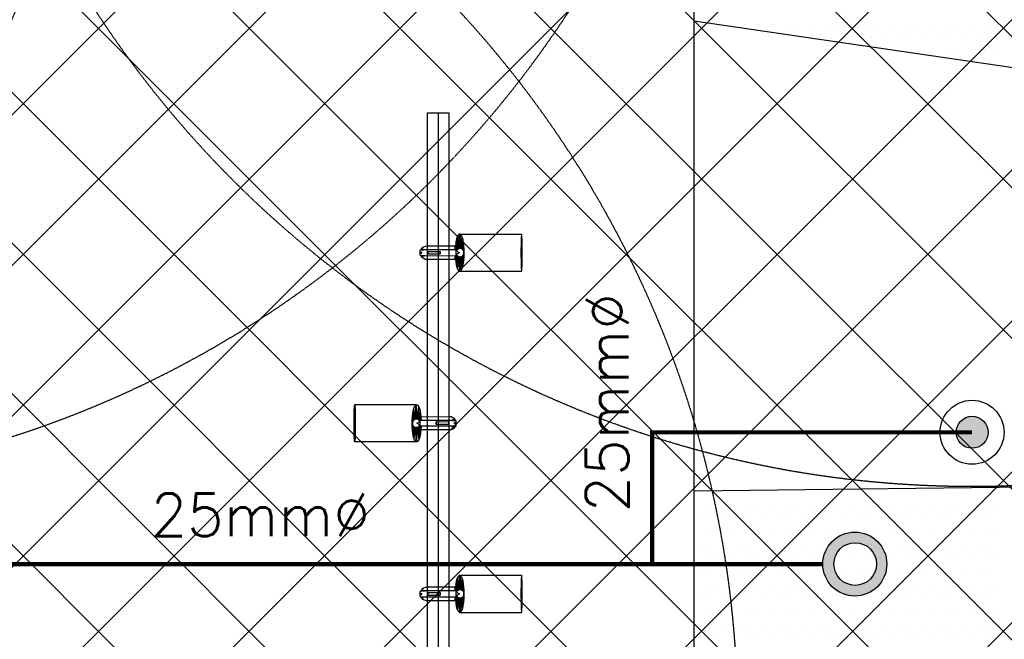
# Model space of a CAD drawing. Header units: millimetres. Extents: x -1753 to 37187, y -1972 to 14840.
# Tile 73 of 128: x 2467 to 4776, y 6522 to 7975. Entities that reach past the tile are written whole.
import ezdxf
from ezdxf.enums import TextEntityAlignment as Align

# ---------------------------------------------------------------- set-up
doc = ezdxf.new("R2010")
doc.units = ezdxf.units.MM
doc.header["$LTSCALE"] = 2
doc.header["$MEASUREMENT"] = 0
doc.linetypes.add('DASHED', pattern=[0.75, 0.5, -0.25])
doc.linetypes.add('HIDDEN', pattern=[0.375, 0.25, -0.125])
for name, color, linetype, true_color in [('FIRE-SPKLR-EQP', 1, 'Continuous', 0xff0000), ('FIRE-SPKLR-EQP-MPA-12SM-C', 3, 'HIDDEN', 0x00ff00), ('FIRE-SPKLR-PIPE', 1, 'Continuous', 0xff0000)]:
    doc.layers.add(name, color=color, linetype=linetype, true_color=true_color)
doc.layers.add('FIRE-SPKLR-TEXT', color=7, linetype='Continuous')
doc.layers.add('GREY SCALE', color=9, linetype='Continuous', lineweight=0, true_color=0x808080)
doc.styles.get("Standard").update_dxf_attribs({"font": 'times.ttf'})

# ---------------------------------------------------------------- blocks, each defined once
blk = doc.blocks.new('SPKLR-EQP-PENDENT-68C')
at = {"layer": 'FIRE-SPKLR-EQP'}
h = blk.add_hatch(color=256, dxfattribs=at)
h.dxf.hatch_style = 1
h.paths.add_polyline_path([(37.5, 0, 1), (-37.5, 0, 1)])
for radius in [75, 37.5]:
    blk.add_circle((0, 0), radius, dxfattribs=at)
at = {"layer": 'FIRE-SPKLR-EQP-MPA-12SM-C', "linetype": 'DASHED'}
blk.add_circle((0, 0), 2450, dxfattribs=at)
blk = doc.blocks.new('RCP LAYOUT')
at = {"layer": 'GREY SCALE', "lineweight": -3}
for p, q in [((4048, 4720), (4048, 13830)), ((200, 5149.7), (8430.3, 13380)), ((200, 4796.2), (8783.8, 13380)), ((200, 3735.5), (9844.5, 13380)), ((277.4, 4520), (9137.4, 13380)), ((441.6, 3270), (10551.6, 13380)), ((630.9, 4520), (9490.9, 13380)), ((1148.7, 3270), (11258.7, 13380)), ((1502.2, 3270), (11612.2, 13380)), ((9457.9, 3270), (200, 12527.9)), ((9104.4, 3270), (200, 12174.4)), ((5990.8, 6030), (200, 11820.8)), ((8397.3, 3270), (200, 11467.3)), ((200, 5503.3), (5890.1, 11193.4)), ((8043.7, 3270), (200, 11113.7)), ((7690.2, 3270), (200, 10760.2)), ((7336.6, 3270), (200, 10406.6)), ((6983, 3270), (200, 10053)), ((5979.5, 3920), (200, 9699.5)), ((5625.9, 3920), (200, 9345.9)), ((200, 3382), (5948, 9130)), ((5272.4, 3920), (200, 8992.4)), ((795.1, 3270), (5890, 8364.9)), ((8951.1, 7255.6), (4048, 7971.4)), ((4104.2, 7963.9), (4104.2, 7963.9)), ((4135.4, 7963.9), (4135.4, 7963.9)), ((4166.7, 7963.9), (4166.7, 7963.9)), ((4197.9, 7963.9), (4197.9, 7963.9)), ((4229.2, 7963.9), (4229.2, 7963.9)), ((4260.4, 7963.9), (4260.4, 7963.9)), ((4291.7, 7963.9), (4291.7, 7963.9)), ((4322.9, 7963.9), (4322.9, 7963.9)), ((4354.2, 7963.9), (4354.2, 7963.9)), ((4385.4, 7963.9), (4385.4, 7963.9)), ((4416.7, 7963.9), (4416.7, 7963.9)), ((4447.9, 7963.9), (4447.9, 7963.9)), ((4479.2, 7963.9), (4479.2, 7963.9)), ((4510.4, 7963.9), (4510.4, 7963.9)), ((4541.7, 7963.9), (4541.7, 7963.9)), ((4572.9, 7963.9), (4572.9, 7963.9)), ((4604.2, 7963.9), (4604.2, 7963.9)), ((4635.4, 7963.9), (4635.4, 7963.9)), ((4666.7, 7963.9), (4666.7, 7963.9)), ((4697.9, 7963.9), (4697.9, 7963.9)), ((4729.2, 7963.9), (4729.2, 7963.9)), ((4760.4, 7963.9), (4760.4, 7963.9)), ((4338.6, 7932.6), (4338.6, 7932.6)), ((4369.8, 7932.6), (4369.8, 7932.6)), ((4401.1, 7932.6), (4401.1, 7932.6)), ((4432.3, 7932.6), (4432.3, 7932.6)), ((4463.6, 7932.6), (4463.6, 7932.6)), ((4494.8, 7932.6), (4494.8, 7932.6)), ((4526.1, 7932.6), (4526.1, 7932.6)), ((4557.3, 7932.6), (4557.3, 7932.6)), ((4588.6, 7932.6), (4588.6, 7932.6)), ((4619.8, 7932.6), (4619.8, 7932.6)), ((4651.1, 7932.6), (4651.1, 7932.6)), ((4682.3, 7932.6), (4682.3, 7932.6)), ((4713.6, 7932.6), (4713.6, 7932.6)), ((4744.8, 7932.6), (4744.8, 7932.6)), ((4541.7, 7901.4), (4541.7, 7901.4)), ((4572.9, 7901.4), (4572.9, 7901.4)), ((4604.2, 7901.4), (4604.2, 7901.4)), ((4635.4, 7901.4), (4635.4, 7901.4)), ((4666.7, 7901.4), (4666.7, 7901.4)), ((4697.9, 7901.4), (4697.9, 7901.4)), ((4729.2, 7901.4), (4729.2, 7901.4)), ((4760.4, 7901.4), (4760.4, 7901.4)), ((4744.8, 7870.1), (4744.8, 7870.1)), ((3423, 7756), (3473, 7756)), ((3423, 4195), (3423, 7756)), ((3448, 7756), (3448, 4220)), ((3473, 7756), (3473, 4245)), ((3497.2, 7437.8), (3492, 7463)), ((3499, 7438), (3493.2, 7466.1)), ((3499, 7438), (3498.4, 7472)), ((3498.5, 7472), (3643.7, 7472)), ((3500.8, 7437.8), (3500.2, 7471.4)), ((3500.8, 7437.8), (3504.7, 7463.7)), ((3502.5, 7437.3), (3505.9, 7459.7)), ((3406, 7422.7), (3406, 7434.2)), ((3416, 7435.2), (3407, 7435.2)), ((3408.5, 7435.2), (3408.5, 7436.8)), ((3408.5, 7436.8), (3414, 7436.8)), ((3408.5, 7435.4), (3414, 7435.4)), ((3414, 7435.2), (3414, 7436.8)), ((3489, 7435.5), (3416, 7435.4)), ((3416, 7435.4), (3416, 7434.2)), ((3488, 7444), (3421.5, 7443.9)), ((3488, 7435.5), (3488, 7444)), ((3492.5, 7435.4), (3488.2, 7439.7)), ((3493.9, 7436.5), (3488.4, 7442)), ((3493.9, 7436.5), (3488.6, 7444.3)), ((3495.5, 7437.3), (3488.9, 7447)), ((3495.5, 7437.3), (3489.4, 7451.3)), ((3497.2, 7437.8), (3490, 7454.5)), ((3490, 7422.5), (3490, 7434.5)), ((3502.5, 7437.3), (3507.5, 7451.2)), ((3504.1, 7436.5), (3508, 7447.4)), ((3504.1, 7436.5), (3508.4, 7444)), ((3505.5, 7435.5), (3508.6, 7440.9)), ((3505.5, 7435.5), (3508.7, 7439.4)), ((3506.7, 7434.2), (3508.9, 7436.8)), ((3406, 7429.6), (3410, 7429.6)), ((3406, 7427.3), (3410, 7427.3)), ((3407, 7421.7), (3416, 7421.7)), ((3407.1, 7427.3), (3407.1, 7429.6)), ((3408.5, 7420), (3408.5, 7421.7)), ((3408.5, 7421.4), (3414, 7421.4)), ((3408.5, 7420), (3414, 7420)), ((3410, 7427.3), (3410, 7429.6)), ((3414, 7420), (3414, 7421.7)), ((3416, 7421.4), (3416, 7422.7)), ((3416, 7421.4), (3489, 7421.5)), ((3421.5, 7412.9), (3488, 7413)), ((3423.5, 7431.4), (3452.6, 7431.5)), ((3423.5, 7431.4), (3423.5, 7425.4)), ((3423.5, 7425.4), (3452.6, 7425.5)), ((3452.4, 7431.5), (3452.4, 7425.5)), ((3452.6, 7425.5), (3452.6, 7431.5)), ((3488, 7413), (3488, 7421.5)), ((3492.5, 7421.5), (3488.2, 7417.2)), ((3493.9, 7420.4), (3488.4, 7414.9)), ((3493.9, 7420.4), (3488.6, 7412.6)), ((3495.5, 7419.6), (3488.9, 7409.9)), ((3495.5, 7419.6), (3489.4, 7405.6)), ((3492.5, 7432.5), (3490, 7432.5)), ((3492.5, 7424.5), (3490, 7424.5)), ((3497.2, 7419.1), (3490, 7402.4)), ((3497.2, 7419.1), (3492, 7393.9)), ((3499, 7419), (3493.2, 7390.8)), ((3499, 7419), (3498.4, 7385)), ((3500.8, 7419.1), (3500.2, 7385.5)), ((3500.8, 7419.1), (3504.7, 7393.2)), ((3502.5, 7419.6), (3505.9, 7397.2)), ((3502.5, 7419.6), (3507.5, 7405.7)), ((3504.1, 7420.4), (3508, 7409.5)), ((3504.1, 7420.4), (3508.4, 7412.9)), ((3505.5, 7421.5), (3508.7, 7417.5)), ((3505.5, 7421.4), (3508.6, 7416)), ((3506.7, 7422.7), (3508.9, 7420.1)), ((3498.5, 7385), (3643.7, 7385)), ((3397.5, 7072), (3252.3, 7072)), ((3395.2, 7037.8), (3395.8, 7071.4)), ((3397, 7038), (3397.6, 7072)), ((3397, 7038), (3402.8, 7066.1)), ((3391.9, 7036.5), (3387.6, 7044)), ((3391.9, 7036.5), (3388, 7047.4)), ((3393.5, 7037.3), (3388.5, 7051.2)), ((3393.5, 7037.3), (3390.1, 7059.7)), ((3395.2, 7037.8), (3391.3, 7063.7)), ((3398.8, 7037.8), (3404, 7063)), ((3398.8, 7037.8), (3406, 7054.5)), ((3400.5, 7037.3), (3406.6, 7051.3)), ((3400.5, 7037.3), (3407.1, 7047)), ((3402.1, 7036.5), (3407.4, 7044.3)), ((3402.1, 7036.5), (3407.6, 7042)), ((3408, 7035.5), (3408, 7044)), ((3408, 7044), (3474.5, 7043.9)), ((3389.3, 7034.2), (3387.1, 7036.8)), ((3389.3, 7022.7), (3387.1, 7020.1)), ((3390.5, 7035.5), (3387.3, 7039.4)), ((3390.5, 7021.5), (3387.3, 7017.5)), ((3390.5, 7035.5), (3387.4, 7040.9)), ((3390.5, 7021.4), (3387.4, 7016)), ((3391.9, 7020.4), (3387.6, 7012.9)), ((3391.9, 7020.4), (3388, 7009.5)), ((3393.5, 7019.6), (3388.5, 7005.7)), ((3393.5, 7019.6), (3390.1, 6997.2)), ((3395.2, 7019.1), (3391.3, 6993.2)), ((3395.2, 7019.1), (3395.8, 6985.5)), ((3397, 7019), (3397.6, 6985)), ((3397, 7019), (3402.8, 6990.8)), ((3398.8, 7019.1), (3404, 6993.9)), ((3398.8, 7019.1), (3406, 7002.4)), ((3400.5, 7019.6), (3406.6, 7005.6)), ((3400.5, 7019.6), (3407.1, 7009.9)), ((3402.1, 7020.4), (3407.4, 7012.6)), ((3402.1, 7020.4), (3407.6, 7014.9)), ((3403.5, 7035.4), (3407.8, 7039.7)), ((3403.5, 7032.5), (3406, 7032.5)), ((3403.5, 7024.5), (3406, 7024.5)), ((3403.5, 7021.5), (3407.8, 7017.2)), ((3406, 7022.5), (3406, 7034.5)), ((3407, 7035.5), (3480, 7035.4)), ((3480, 7021.4), (3407, 7021.5)), ((3408, 7013), (3408, 7021.5)), ((3443.4, 7025.5), (3443.4, 7031.5)), ((3472.5, 7031.4), (3443.4, 7031.5)), ((3472.5, 7025.4), (3443.4, 7025.5)), ((3443.6, 7031.5), (3443.6, 7025.5)), ((3472.5, 7031.4), (3472.5, 7025.4)), ((3480, 7035.4), (3480, 7034.2)), ((3480, 7035.2), (3489, 7035.2)), ((3480, 7021.4), (3480, 7022.7)), ((3489, 7021.7), (3480, 7021.7)), ((3482, 7035.2), (3482, 7036.8)), ((3487.5, 7036.8), (3482, 7036.8)), ((3487.5, 7035.4), (3482, 7035.4)), ((3482, 7020), (3482, 7021.7)), ((3487.5, 7021.4), (3482, 7021.4)), ((3487.5, 7020), (3482, 7020)), ((3486, 7027.3), (3486, 7029.6)), ((3490, 7029.6), (3486, 7029.6)), ((3490, 7027.3), (3486, 7027.3)), ((3487.5, 7035.2), (3487.5, 7036.8)), ((3487.5, 7020), (3487.5, 7021.7)), ((3488.9, 7027.3), (3488.9, 7029.6)), ((3490, 7022.7), (3490, 7034.2)), ((3474.5, 7012.9), (3408, 7013)), ((3397.5, 6985), (3252.3, 6985)), ((4048, 6869.7), (8929.3, 6928.8)), ((4088.6, 6870.1), (4088.6, 6870.1)), ((4119.8, 6870.1), (4119.8, 6870.1)), ((4151.1, 6870.1), (4151.1, 6870.1)), ((4182.3, 6870.1), (4182.3, 6870.1)), ((4213.6, 6870.1), (4213.6, 6870.1)), ((4244.8, 6870.1), (4244.8, 6870.1)), ((4276.1, 6870.1), (4276.1, 6870.1)), ((4307.3, 6870.1), (4307.3, 6870.1)), ((4338.6, 6870.1), (4338.6, 6870.1)), ((4369.8, 6870.1), (4369.8, 6870.1)), ((4401.1, 6870.1), (4401.1, 6870.1)), ((4432.3, 6870.1), (4432.3, 6870.1)), ((4463.6, 6870.1), (4463.6, 6870.1)), ((4494.8, 6870.1), (4494.8, 6870.1)), ((4526.1, 6870.1), (4526.1, 6870.1)), ((4557.3, 6870.1), (4557.3, 6870.1)), ((4588.6, 6870.1), (4588.6, 6870.1)), ((4619.8, 6870.1), (4619.8, 6870.1)), ((4651.1, 6870.1), (4651.1, 6870.1)), ((4682.3, 6870.1), (4682.3, 6870.1)), ((4713.6, 6870.1), (4713.6, 6870.1)), ((4744.8, 6870.1), (4744.8, 6870.1)), ((4072.9, 6838.9), (4072.9, 6838.9)), ((4104.2, 6838.9), (4104.2, 6838.9)), ((4135.4, 6838.9), (4135.4, 6838.9)), ((4166.7, 6838.9), (4166.7, 6838.9)), ((4197.9, 6838.9), (4197.9, 6838.9)), ((4229.2, 6838.9), (4229.2, 6838.9)), ((4260.4, 6838.9), (4260.4, 6838.9)), ((4291.7, 6838.9), (4291.7, 6838.9)), ((4322.9, 6838.9), (4322.9, 6838.9)), ((4354.2, 6838.9), (4354.2, 6838.9)), ((4385.4, 6838.9), (4385.4, 6838.9)), ((4416.7, 6838.9), (4416.7, 6838.9)), ((4447.9, 6838.9), (4447.9, 6838.9)), ((4479.2, 6838.9), (4479.2, 6838.9)), ((4510.4, 6838.9), (4510.4, 6838.9)), ((4541.7, 6838.9), (4541.7, 6838.9)), ((4572.9, 6838.9), (4572.9, 6838.9)), ((4604.2, 6838.9), (4604.2, 6838.9)), ((4635.4, 6838.9), (4635.4, 6838.9)), ((4666.7, 6838.9), (4666.7, 6838.9)), ((4697.9, 6838.9), (4697.9, 6838.9)), ((4729.2, 6838.9), (4729.2, 6838.9)), ((4760.4, 6838.9), (4760.4, 6838.9)), ((4057.3, 6807.6), (4057.3, 6807.6)), ((4088.6, 6807.6), (4088.6, 6807.6)), ((4119.8, 6807.6), (4119.8, 6807.6)), ((4151.1, 6807.6), (4151.1, 6807.6)), ((4182.3, 6807.6), (4182.3, 6807.6)), ((4213.6, 6807.6), (4213.6, 6807.6)), ((4244.8, 6807.6), (4244.8, 6807.6)), ((4276.1, 6807.6), (4276.1, 6807.6)), ((4307.3, 6807.6), (4307.3, 6807.6)), ((4338.6, 6807.6), (4338.6, 6807.6)), ((4369.8, 6807.6), (4369.8, 6807.6)), ((4401.1, 6807.6), (4401.1, 6807.6)), ((4432.3, 6807.6), (4432.3, 6807.6)), ((4463.6, 6807.6), (4463.6, 6807.6)), ((4494.8, 6807.6), (4494.8, 6807.6)), ((4526.1, 6807.6), (4526.1, 6807.6)), ((4557.3, 6807.6), (4557.3, 6807.6)), ((4588.6, 6807.6), (4588.6, 6807.6)), ((4619.8, 6807.6), (4619.8, 6807.6)), ((4651.1, 6807.6), (4651.1, 6807.6)), ((4682.3, 6807.6), (4682.3, 6807.6)), ((4713.6, 6807.6), (4713.6, 6807.6)), ((4744.8, 6807.6), (4744.8, 6807.6)), ((4072.9, 6776.4), (4072.9, 6776.4)), ((4104.2, 6776.4), (4104.2, 6776.4)), ((4135.4, 6776.4), (4135.4, 6776.4)), ((4166.7, 6776.4), (4166.7, 6776.4)), ((4197.9, 6776.4), (4197.9, 6776.4)), ((4229.2, 6776.4), (4229.2, 6776.4)), ((4260.4, 6776.4), (4260.4, 6776.4)), ((4291.7, 6776.4), (4291.7, 6776.4)), ((4322.9, 6776.4), (4322.9, 6776.4)), ((4354.2, 6776.4), (4354.2, 6776.4)), ((4385.4, 6776.4), (4385.4, 6776.4)), ((4416.7, 6776.4), (4416.7, 6776.4)), ((4447.9, 6776.4), (4447.9, 6776.4)), ((4479.2, 6776.4), (4479.2, 6776.4)), ((4510.4, 6776.4), (4510.4, 6776.4)), ((4541.7, 6776.4), (4541.7, 6776.4)), ((4572.9, 6776.4), (4572.9, 6776.4)), ((4604.2, 6776.4), (4604.2, 6776.4)), ((4635.4, 6776.4), (4635.4, 6776.4)), ((4666.7, 6776.4), (4666.7, 6776.4)), ((4697.9, 6776.4), (4697.9, 6776.4)), ((4729.2, 6776.4), (4729.2, 6776.4)), ((4760.4, 6776.4), (4760.4, 6776.4)), ((4057.3, 6745.1), (4057.3, 6745.1)), ((4088.6, 6745.1), (4088.6, 6745.1)), ((4119.8, 6745.1), (4119.8, 6745.1)), ((4151.1, 6745.1), (4151.1, 6745.1)), ((4182.3, 6745.1), (4182.3, 6745.1)), ((4213.6, 6745.1), (4213.6, 6745.1)), ((4244.8, 6745.1), (4244.8, 6745.1)), ((4276.1, 6745.1), (4276.1, 6745.1)), ((4307.3, 6745.1), (4307.3, 6745.1)), ((4338.6, 6745.1), (4338.6, 6745.1)), ((4369.8, 6745.1), (4369.8, 6745.1)), ((4401.1, 6745.1), (4401.1, 6745.1)), ((4432.3, 6745.1), (4432.3, 6745.1)), ((4463.6, 6745.1), (4463.6, 6745.1)), ((4494.8, 6745.1), (4494.8, 6745.1)), ((4526.1, 6745.1), (4526.1, 6745.1)), ((4557.3, 6745.1), (4557.3, 6745.1)), ((4588.6, 6745.1), (4588.6, 6745.1)), ((4619.8, 6745.1), (4619.8, 6745.1)), ((4651.1, 6745.1), (4651.1, 6745.1)), ((4682.3, 6745.1), (4682.3, 6745.1)), ((4713.6, 6745.1), (4713.6, 6745.1)), ((4744.8, 6745.1), (4744.8, 6745.1)), ((4072.9, 6713.9), (4072.9, 6713.9)), ((4104.2, 6713.9), (4104.2, 6713.9)), ((4135.4, 6713.9), (4135.4, 6713.9)), ((4166.7, 6713.9), (4166.7, 6713.9)), ((4197.9, 6713.9), (4197.9, 6713.9)), ((4229.2, 6713.9), (4229.2, 6713.9)), ((4260.4, 6713.9), (4260.4, 6713.9)), ((4291.7, 6713.9), (4291.7, 6713.9)), ((4322.9, 6713.9), (4322.9, 6713.9)), ((4354.2, 6713.9), (4354.2, 6713.9)), ((4385.4, 6713.9), (4385.4, 6713.9)), ((4416.7, 6713.9), (4416.7, 6713.9)), ((4447.9, 6713.9), (4447.9, 6713.9)), ((4479.2, 6713.9), (4479.2, 6713.9)), ((4510.4, 6713.9), (4510.4, 6713.9)), ((4541.7, 6713.9), (4541.7, 6713.9)), ((4572.9, 6713.9), (4572.9, 6713.9)), ((4604.2, 6713.9), (4604.2, 6713.9)), ((4635.4, 6713.9), (4635.4, 6713.9)), ((4666.7, 6713.9), (4666.7, 6713.9)), ((4697.9, 6713.9), (4697.9, 6713.9)), ((4729.2, 6713.9), (4729.2, 6713.9)), ((4760.4, 6713.9), (4760.4, 6713.9)), ((4057.3, 6682.6), (4057.3, 6682.6)), ((4088.6, 6682.6), (4088.6, 6682.6)), ((4119.8, 6682.6), (4119.8, 6682.6)), ((4151.1, 6682.6), (4151.1, 6682.6)), ((4182.3, 6682.6), (4182.3, 6682.6)), ((4213.6, 6682.6), (4213.6, 6682.6)), ((4244.8, 6682.6), (4244.8, 6682.6)), ((4276.1, 6682.6), (4276.1, 6682.6)), ((4307.3, 6682.6), (4307.3, 6682.6)), ((4338.6, 6682.6), (4338.6, 6682.6)), ((4369.8, 6682.6), (4369.8, 6682.6)), ((4401.1, 6682.6), (4401.1, 6682.6)), ((4432.3, 6682.6), (4432.3, 6682.6)), ((4463.6, 6682.6), (4463.6, 6682.6)), ((4494.8, 6682.6), (4494.8, 6682.6)), ((4526.1, 6682.6), (4526.1, 6682.6)), ((4557.3, 6682.6), (4557.3, 6682.6)), ((4588.6, 6682.6), (4588.6, 6682.6)), ((4619.8, 6682.6), (4619.8, 6682.6)), ((4651.1, 6682.6), (4651.1, 6682.6)), ((4682.3, 6682.6), (4682.3, 6682.6)), ((4713.6, 6682.6), (4713.6, 6682.6)), ((4744.8, 6682.6), (4744.8, 6682.6)), ((3495.5, 6637.3), (3489.4, 6651.3)), ((3497.2, 6637.8), (3490, 6654.5)), ((3497.2, 6637.8), (3492, 6663)), ((3499, 6638), (3493.2, 6666.1)), ((3499, 6638), (3498.4, 6672)), ((3498.5, 6672), (3643.7, 6672)), ((3500.8, 6637.8), (3500.2, 6671.4)), ((3500.8, 6637.8), (3504.7, 6663.7)), ((3502.5, 6637.3), (3505.9, 6659.7)), ((3502.5, 6637.3), (3507.5, 6651.2)), ((4072.9, 6651.4), (4072.9, 6651.4)), ((4104.2, 6651.4), (4104.2, 6651.4)), ((4135.4, 6651.4), (4135.4, 6651.4)), ((4166.7, 6651.4), (4166.7, 6651.4)), ((4197.9, 6651.4), (4197.9, 6651.4)), ((4229.2, 6651.4), (4229.2, 6651.4)), ((4260.4, 6651.4), (4260.4, 6651.4)), ((4291.7, 6651.4), (4291.7, 6651.4)), ((4322.9, 6651.4), (4322.9, 6651.4)), ((4354.2, 6651.4), (4354.2, 6651.4)), ((4385.4, 6651.4), (4385.4, 6651.4)), ((4416.7, 6651.4), (4416.7, 6651.4)), ((4447.9, 6651.4), (4447.9, 6651.4)), ((4479.2, 6651.4), (4479.2, 6651.4)), ((4510.4, 6651.4), (4510.4, 6651.4)), ((4541.7, 6651.4), (4541.7, 6651.4)), ((4572.9, 6651.4), (4572.9, 6651.4)), ((4604.2, 6651.4), (4604.2, 6651.4)), ((4635.4, 6651.4), (4635.4, 6651.4)), ((4666.7, 6651.4), (4666.7, 6651.4)), ((4697.9, 6651.4), (4697.9, 6651.4)), ((4729.2, 6651.4), (4729.2, 6651.4)), ((4760.4, 6651.4), (4760.4, 6651.4)), ((3406, 6622.7), (3406, 6634.2)), ((3406, 6629.6), (3410, 6629.6)), ((3406, 6627.3), (3410, 6627.3)), ((3416, 6635.2), (3407, 6635.2)), ((3407.1, 6627.3), (3407.1, 6629.6)), ((3408.5, 6635.2), (3408.5, 6636.8)), ((3408.5, 6636.8), (3414, 6636.8)), ((3408.5, 6635.4), (3414, 6635.4)), ((3410, 6627.3), (3410, 6629.6)), ((3414, 6635.2), (3414, 6636.8)), ((3489, 6635.5), (3416, 6635.4)), ((3416, 6635.4), (3416, 6634.2)), ((3488, 6644), (3421.5, 6643.9)), ((3423.5, 6631.4), (3452.6, 6631.5)), ((3423.5, 6631.4), (3423.5, 6625.4)), ((3452.4, 6631.5), (3452.4, 6625.5)), ((3452.6, 6625.5), (3452.6, 6631.5)), ((3488, 6635.5), (3488, 6644)), ((3492.5, 6635.4), (3488.2, 6639.7)), ((3493.9, 6636.5), (3488.4, 6642)), ((3493.9, 6636.5), (3488.6, 6644.3)), ((3495.5, 6637.3), (3488.9, 6647)), ((3490, 6622.5), (3490, 6634.5)), ((3492.5, 6632.5), (3490, 6632.5)), ((3504.1, 6636.5), (3508, 6647.4)), ((3504.1, 6636.5), (3508.4, 6644)), ((3505.5, 6635.5), (3508.6, 6640.9)), ((3505.5, 6635.5), (3508.7, 6639.4)), ((3506.7, 6634.2), (3508.9, 6636.8)), ((3407, 6621.7), (3416, 6621.7)), ((3408.5, 6620), (3408.5, 6621.7)), ((3408.5, 6621.4), (3414, 6621.4)), ((3408.5, 6620), (3414, 6620)), ((3414, 6620), (3414, 6621.7)), ((3416, 6621.4), (3416, 6622.7)), ((3416, 6621.4), (3489, 6621.5)), ((3421.5, 6612.9), (3488, 6613)), ((3423.5, 6625.4), (3452.6, 6625.5)), ((3488, 6613), (3488, 6621.5)), ((3492.5, 6621.5), (3488.2, 6617.2)), ((3493.9, 6620.4), (3488.4, 6614.9)), ((3493.9, 6620.4), (3488.6, 6612.6)), ((3495.5, 6619.6), (3488.9, 6609.9)), ((3495.5, 6619.6), (3489.4, 6605.6)), ((3492.5, 6624.5), (3490, 6624.5)), ((3497.2, 6619.1), (3490, 6602.4)), ((3497.2, 6619.1), (3492, 6593.9)), ((3499, 6619), (3493.2, 6590.8)), ((3499, 6619), (3498.4, 6585)), ((3500.8, 6619.1), (3500.2, 6585.5)), ((3500.8, 6619.1), (3504.7, 6593.2)), ((3502.5, 6619.6), (3505.9, 6597.2)), ((3502.5, 6619.6), (3507.5, 6605.7)), ((3504.1, 6620.4), (3508, 6609.5)), ((3504.1, 6620.4), (3508.4, 6612.9)), ((3505.5, 6621.5), (3508.7, 6617.5)), ((3505.5, 6621.4), (3508.6, 6616)), ((3506.7, 6622.7), (3508.9, 6620.1)), ((4057.3, 6620.1), (4057.3, 6620.1)), ((4088.6, 6620.1), (4088.6, 6620.1)), ((4119.8, 6620.1), (4119.8, 6620.1)), ((4151.1, 6620.1), (4151.1, 6620.1)), ((4182.3, 6620.1), (4182.3, 6620.1)), ((4213.6, 6620.1), (4213.6, 6620.1)), ((4244.8, 6620.1), (4244.8, 6620.1)), ((4276.1, 6620.1), (4276.1, 6620.1)), ((4307.3, 6620.1), (4307.3, 6620.1)), ((4338.6, 6620.1), (4338.6, 6620.1)), ((4369.8, 6620.1), (4369.8, 6620.1)), ((4401.1, 6620.1), (4401.1, 6620.1)), ((4432.3, 6620.1), (4432.3, 6620.1)), ((4463.6, 6620.1), (4463.6, 6620.1)), ((4494.8, 6620.1), (4494.8, 6620.1)), ((4526.1, 6620.1), (4526.1, 6620.1)), ((4557.3, 6620.1), (4557.3, 6620.1)), ((4588.6, 6620.1), (4588.6, 6620.1)), ((4619.8, 6620.1), (4619.8, 6620.1)), ((4651.1, 6620.1), (4651.1, 6620.1)), ((4682.3, 6620.1), (4682.3, 6620.1)), ((4713.6, 6620.1), (4713.6, 6620.1)), ((4744.8, 6620.1), (4744.8, 6620.1)), ((3498.5, 6585), (3643.7, 6585)), ((4072.9, 6588.9), (4072.9, 6588.9)), ((4104.2, 6588.9), (4104.2, 6588.9)), ((4135.4, 6588.9), (4135.4, 6588.9)), ((4166.7, 6588.9), (4166.7, 6588.9)), ((4197.9, 6588.9), (4197.9, 6588.9)), ((4229.2, 6588.9), (4229.2, 6588.9)), ((4260.4, 6588.9), (4260.4, 6588.9)), ((4291.7, 6588.9), (4291.7, 6588.9)), ((4322.9, 6588.9), (4322.9, 6588.9)), ((4354.2, 6588.9), (4354.2, 6588.9)), ((4385.4, 6588.9), (4385.4, 6588.9)), ((4416.7, 6588.9), (4416.7, 6588.9)), ((4447.9, 6588.9), (4447.9, 6588.9)), ((4479.2, 6588.9), (4479.2, 6588.9)), ((4510.4, 6588.9), (4510.4, 6588.9)), ((4541.7, 6588.9), (4541.7, 6588.9)), ((4572.9, 6588.9), (4572.9, 6588.9)), ((4604.2, 6588.9), (4604.2, 6588.9)), ((4635.4, 6588.9), (4635.4, 6588.9)), ((4666.7, 6588.9), (4666.7, 6588.9)), ((4697.9, 6588.9), (4697.9, 6588.9)), ((4729.2, 6588.9), (4729.2, 6588.9)), ((4760.4, 6588.9), (4760.4, 6588.9)), ((4057.3, 6557.6), (4057.3, 6557.6)), ((4088.6, 6557.6), (4088.6, 6557.6)), ((4119.8, 6557.6), (4119.8, 6557.6)), ((4151.1, 6557.6), (4151.1, 6557.6)), ((4182.3, 6557.6), (4182.3, 6557.6)), ((4213.6, 6557.6), (4213.6, 6557.6)), ((4244.8, 6557.6), (4244.8, 6557.6)), ((4276.1, 6557.6), (4276.1, 6557.6)), ((4307.3, 6557.6), (4307.3, 6557.6)), ((4338.6, 6557.6), (4338.6, 6557.6)), ((4369.8, 6557.6), (4369.8, 6557.6)), ((4401.1, 6557.6), (4401.1, 6557.6)), ((4432.3, 6557.6), (4432.3, 6557.6)), ((4463.6, 6557.6), (4463.6, 6557.6)), ((4494.8, 6557.6), (4494.8, 6557.6)), ((4526.1, 6557.6), (4526.1, 6557.6)), ((4557.3, 6557.6), (4557.3, 6557.6)), ((4588.6, 6557.6), (4588.6, 6557.6)), ((4619.8, 6557.6), (4619.8, 6557.6)), ((4651.1, 6557.6), (4651.1, 6557.6)), ((4682.3, 6557.6), (4682.3, 6557.6)), ((4713.6, 6557.6), (4713.6, 6557.6)), ((4744.8, 6557.6), (4744.8, 6557.6)), ((4072.9, 6526.4), (4072.9, 6526.4)), ((4104.2, 6526.4), (4104.2, 6526.4)), ((4135.4, 6526.4), (4135.4, 6526.4)), ((4166.7, 6526.4), (4166.7, 6526.4)), ((4197.9, 6526.4), (4197.9, 6526.4)), ((4229.2, 6526.4), (4229.2, 6526.4)), ((4260.4, 6526.4), (4260.4, 6526.4)), ((4291.7, 6526.4), (4291.7, 6526.4)), ((4322.9, 6526.4), (4322.9, 6526.4)), ((4354.2, 6526.4), (4354.2, 6526.4)), ((4385.4, 6526.4), (4385.4, 6526.4)), ((4416.7, 6526.4), (4416.7, 6526.4)), ((4447.9, 6526.4), (4447.9, 6526.4)), ((4479.2, 6526.4), (4479.2, 6526.4)), ((4510.4, 6526.4), (4510.4, 6526.4)), ((4541.7, 6526.4), (4541.7, 6526.4)), ((4572.9, 6526.4), (4572.9, 6526.4)), ((4604.2, 6526.4), (4604.2, 6526.4)), ((4635.4, 6526.4), (4635.4, 6526.4)), ((4666.7, 6526.4), (4666.7, 6526.4)), ((4697.9, 6526.4), (4697.9, 6526.4)), ((4729.2, 6526.4), (4729.2, 6526.4)), ((4760.4, 6526.4), (4760.4, 6526.4))]:
    blk.add_line(p, q, dxfattribs=at)
for centre, radius, start, end in [((3407, 7434.2), 1, 90.0041, 180.0041), ((3421.5, 7428.4), 15.5, 90.0041, 154.188), ((3489, 7434.5), 1, 0.0041, 90.0041), ((3499, 7428.5), 9.5, 205.0436, 154.9646), ((3407, 7422.7), 1, 180.0041, 270.0041), ((3421.5, 7428.4), 15.5, 205.8202, 270.0041), ((3489, 7422.5), 1, 270.0041, 0.0041), ((3501, 7438.4), 10.4, 214.9292, 253.0242), ((3501, 7418.5), 10.4, 106.984, 145.0789), ((3474.5, 7028.4), 15.5, 25.812, 89.9959), ((3397, 7028.5), 9.5, 25.0354, 334.9564), ((3395, 7038.4), 10.4, 286.9758, 325.0708), ((3395, 7018.5), 10.4, 34.9211, 73.016), ((3407, 7034.5), 1, 89.9959, 179.9959), ((3407, 7022.5), 1, 179.9959, 269.9959), ((3474.5, 7028.4), 15.5, 269.9959, 334.1798), ((3489, 7034.2), 1, 359.9959, 89.9959), ((3489, 7022.7), 1, 269.9959, 359.9959), ((3407, 6634.2), 1, 90.0041, 180.0041), ((3421.5, 6628.4), 15.5, 90.0041, 154.188), ((3489, 6634.5), 1, 0.0041, 90.0041), ((3499, 6628.5), 9.5, 205.0436, 154.9646), ((3501, 6638.4), 10.4, 214.9292, 253.0242), ((3501, 6618.5), 10.4, 106.984, 145.0789), ((3407, 6622.7), 1, 180.0041, 270.0041), ((3421.5, 6628.4), 15.5, 205.8202, 270.0041), ((3489, 6622.5), 1, 270.0041, 0.0041)]:
    blk.add_arc(centre, radius, start, end, dxfattribs=at)
for centre, ratio, start_param, end_param in [((3498.5, 7428.5), 0.243873, -1.409174, 4.550767), ((3643.7, 7428.5), 0.034014, -1.570796, 4.712389), ((3498.5, 6628.5), 0.243873, -1.409174, 4.550767), ((3643.7, 6628.5), 0.034014, -1.570796, 4.712389)]:
    blk.add_ellipse(centre, major_axis=(0, -43.5), ratio=ratio, start_param=start_param, end_param=end_param, dxfattribs=at)
at = {"layer": 'GREY SCALE', "lineweight": -3, "extrusion": (0, 0, -1)}
for centre, ratio, start_param, end_param in [((3252.3, 7028.5), 0.034014, -1.570796, 4.712389), ((3397.5, 7028.5), 0.243873, -1.409174, 4.550767)]:
    blk.add_ellipse(centre, major_axis=(0, -43.5), ratio=ratio, start_param=start_param, end_param=end_param, dxfattribs=at)
at = {"layer": 'GREY SCALE', "lineweight": -3}
for tag, p in [('EXIT', (2198, 13730)), ('EXIT', (15225, 13730)), ('E', (15530, 8870)), ('E', (15530, 7670)), ('E', (15530, 5870)), ('E', (15530, 4670)), ('EXIT', (13114.9, 3718.6)), ('E', (11657, 3149.9)), ('E', (13457, 3149.9)), ('E', (15257, 3149.7)), ('E', (16457.4, 3149.8)), ('EXIT', (15988.3, 2270)), ('E', (1505, 1600)), ('E', (2705, 1600)), ('E', (3905, 1600)), ('E', (5105, 1600)), ('E', (6305, 1600)), ('E', (7505, 1600)), ('E', (8705, 1600)), ('E', (11657, 1349.9)), ('E', (13557, 1350)), ('E', (14757, 1350)), ('EXIT', (6723.5, 950))]:
    blk.add_attdef(tag, text='', height=100, dxfattribs=at).set_placement(p, align=Align.MIDDLE_CENTER)
blk.add_attdef('E', text='', height=100, rotation=44.9147, dxfattribs=at).set_placement((13564.5, 5892.8), align=Align.MIDDLE_CENTER)

msp = doc.modelspace()

# ---------------------------------------------------------------- hatches: boundary and pattern name
at = {"layer": 'FIRE-SPKLR-EQP'}
h = msp.add_hatch(color=256, dxfattribs=at)
h.dxf.hatch_style = 1
h.paths.add_polyline_path([(4350, 6698.4, 1), (4500, 6698.4, 1)])
h.paths.add_polyline_path([(4476, 6698.5, -1), (4376, 6698.5, -1)], flags=16)

# ---------------------------------------------------------------- linework, layer by layer
for centre, radius in [((4425, 6698.4), 75), ((4426, 6698.5), 50)]:
    msp.add_circle(centre, radius, dxfattribs=at)
at = {"layer": 'FIRE-SPKLR-PIPE', "lineweight": -3, "const_width": 10}
for points in [[(4700, 7007.3), (3950, 7007.3), (3950, 6698.7)], [(1500, 6698.4), (4350, 6698.4)]]:
    msp.add_lwpolyline(points, dxfattribs=at)

# ---------------------------------------------------------------- block references
at = {"layer": 'FIRE-SPKLR-EQP'}
for p in [(1700, 9330), (4700, 9330), (4700, 7007.3), (1700, 6330)]:
    msp.add_blockref('SPKLR-EQP-PENDENT-68C', p, dxfattribs=at)
at = {"layer": 'GREY SCALE', "lineweight": -3}
msp.add_blockref('RCP LAYOUT', (0, 0), dxfattribs=at)

# ---------------------------------------------------------------- texts
at = {"layer": 'FIRE-SPKLR-TEXT', "insert": (3844.4, 7076.5), "char_height": 100, "attachment_point": 5, "rotation": 90}
msp.add_mtext_dynamic_manual_height_columns('\\pxqc;{\\Fromans|c0;25mm%%C}', width=1000, gutter_width=15540.7, heights=[500], dxfattribs=at)
at = {"layer": 'FIRE-SPKLR-TEXT', "insert": (3030.9, 6814), "char_height": 100, "attachment_point": 5}
msp.add_mtext_dynamic_manual_height_columns('\\pxqc;{\\Fromans|c0;25mm%%C}', width=1000, gutter_width=15540.7, heights=[500], dxfattribs=at)

doc.saveas('drawing.dxf')
